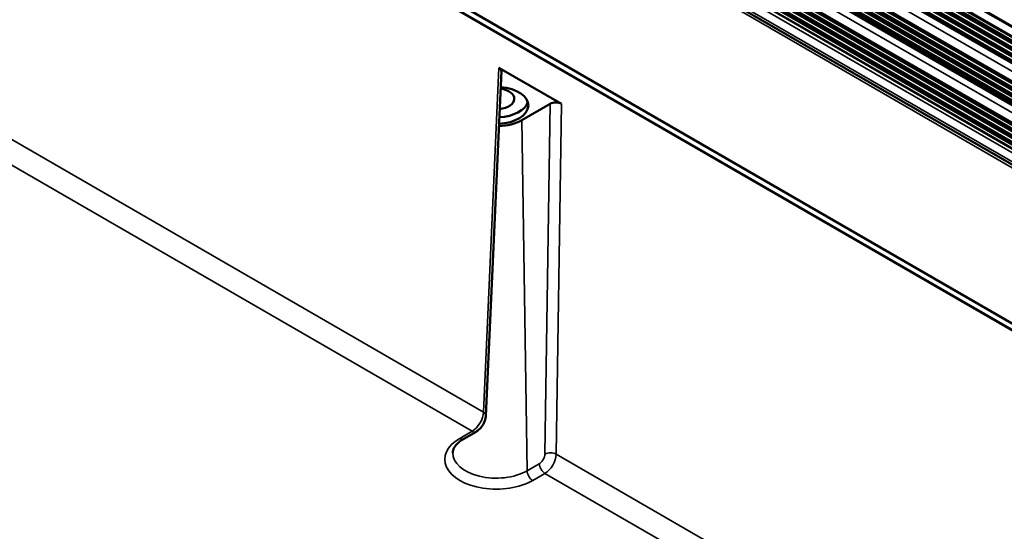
# Model space of a CAD drawing. Header units: millimetres. Extents: x 75 to 4764, y 75 to 3163.
# Tile 20 of 198: x 572 to 695, y 946 to 1010. Entities that reach past the tile are written whole.
import ezdxf

# ---------------------------------------------------------------- set-up
doc = ezdxf.new("R2010")
doc.units = ezdxf.units.MM
doc.header["$LTSCALE"] = 15
doc.layers.add('Visible (ISO)', color=7, linetype='Continuous', lineweight=50)
doc.layers.add('Visible Narrow (ISO)', color=7, linetype='Continuous', lineweight=35)

msp = doc.modelspace()

# ---------------------------------------------------------------- linework, layer by layer
at = {"layer": 'Visible (ISO)'}
for p, q in [((248.191, 1267.548), (958.015, 857.731)), ((957.125, 853.682), (247.755, 1263.237)), ((956.151, 849.084), (247.141, 1258.431)), ((420.081, 1151.128), (780.769, 942.885)), ((783.338, 920.813), (415.378, 1133.254)), ((784.045, 921.221), (416.085, 1133.663)), ((416.085, 1132.818), (783.995, 920.404)), ((632.09, 1003.882), (639.868, 999.391)), ((630.454, 960.571), (632.383, 1003.459)), ((634.935, 997.36), (638.454, 999.391)), ((627.71, 957.68), (629.237, 958.561))]:
    msp.add_line(p, q, dxfattribs=at)
for centre, major_axis, ratio, start_param, end_param in [((631.382, 1003.474), (1.001, 0), 0.5769986, 6.2570173, 7.0678224), ((631.753, 999.197), (4, 0), 0.5773503, 4.7960598, 7.7184001), ((631.753, 1000.013), (2.25, 0), 0.5773503, 4.8988402, 7.6156196), ((631.753, 1000.013), (4, 0), 0.5773503, 4.8052956, 6.1054747), ((639.161, 998.983), (1, 0), 0.5777019, 0.7852451, 2.3554324), ((631.753, 999.197), (4.5, 0), 0.5773503, 4.783838, 5.4977871), ((629.455, 960.616), (0.999, -0.045), 0.5668346, 6.2831147, 6.2831283)]:
    msp.add_ellipse(centre, major_axis=major_axis, ratio=ratio, start_param=start_param, end_param=end_param, dxfattribs=at)
for points, knots in [([(630.454, 960.571), (630.444, 960.352), (630.398, 960.129), (630.248, 959.705), (630.144, 959.5), (629.898, 959.133), (629.756, 958.967), (629.486, 958.725), (629.365, 958.635), (629.237, 958.561)], [0, 0, 0, 0, 0.06941389, 0.06941389, 0.1368453, 0.1368453, 0.20185176, 0.20185176, 0.24875783, 0.24875783, 0.24875783, 0.24875783]), ([(627.71, 957.68), (627.514, 957.567), (627.339, 957.448), (627.031, 957.204), (626.899, 957.08), (626.679, 956.834), (626.591, 956.712), (626.456, 956.478), (626.409, 956.366), (626.346, 956.151), (626.331, 956.049), (626.328, 955.947)], [0, 0, 0, 0, 0.15461105, 0.15461105, 0.3092221, 0.3092221, 0.46383315, 0.46383315, 0.6184442, 0.6184442, 0.77305526, 0.77305526, 0.77305526, 0.77305526])]:
    msp.add_open_spline(points, degree=3, knots=knots, dxfattribs=at)
at = {"layer": 'Visible Narrow (ISO)'}
for p, q in [((248.201, 1267.652), (955.629, 859.218)), ((248.071, 1266.296), (957.357, 856.789)), ((248.085, 1266.443), (957.502, 856.86)), ((248.087, 1266.462), (957.561, 856.846)), ((247.957, 1265.163), (956.433, 856.125)), ((247.995, 1265.535), (956.659, 856.387)), ((248.009, 1265.672), (956.784, 856.46)), ((248.022, 1265.802), (957.015, 856.465)), ((248.035, 1265.94), (957.14, 856.538)), ((247.835, 1263.984), (955.245, 855.561)), ((247.85, 1264.12), (955.369, 855.633)), ((247.863, 1264.251), (955.601, 855.639)), ((247.878, 1264.388), (955.726, 855.712)), ((247.916, 1264.757), (955.951, 855.973)), ((247.93, 1264.895), (956.076, 856.046)), ((247.943, 1265.026), (956.308, 856.052)), ((247.767, 1263.346), (954.663, 855.22)), ((247.781, 1263.473), (954.89, 855.223)), ((247.795, 1263.609), (955.014, 855.296)), ((956.878, 852.843), (247.654, 1262.313)), ((954.833, 851.792), (247.407, 1260.225)), ((955.064, 851.797), (247.424, 1260.353)), ((955.189, 851.87), (247.441, 1260.488)), ((955.415, 852.132), (247.487, 1260.855)), ((955.54, 852.206), (247.504, 1260.991)), ((955.771, 852.21), (247.519, 1261.12)), ((955.833, 852.23), (247.525, 1261.172)), ((953.774, 851.044), (247.226, 1258.97)), ((954.001, 851.306), (247.281, 1259.331)), ((954.126, 851.379), (247.301, 1259.465)), ((954.357, 851.384), (247.319, 1259.592)), ((954.481, 851.457), (247.339, 1259.726)), ((954.708, 851.719), (247.389, 1260.09)), ((953.294, 850.893), (247.164, 1258.577)), ((953.419, 850.966), (247.186, 1258.71)), ((953.65, 850.971), (247.206, 1258.836)), ((955.904, 848.244), (246.988, 1257.537)), ((953.735, 847.12), (246.575, 1255.399)), ((953.86, 847.194), (246.601, 1255.529)), ((954.09, 847.198), (246.626, 1255.653)), ((954.215, 847.271), (246.652, 1255.783)), ((954.442, 847.534), (246.722, 1256.136)), ((954.567, 847.607), (246.748, 1256.266)), ((954.797, 847.611), (246.772, 1256.39)), ((954.86, 847.631), (246.782, 1256.44)), ((952.445, 846.367), (246.299, 1254.061)), ((952.676, 846.372), (246.324, 1254.184)), ((952.801, 846.445), (246.352, 1254.314)), ((953.028, 846.707), (246.425, 1254.665)), ((953.152, 846.78), (246.451, 1254.794)), ((953.383, 846.785), (246.477, 1254.918)), ((953.508, 846.858), (246.503, 1255.048)), ((246.087, 1253.073), (951.825, 845.615)), ((246.18, 1253.504), (952.033, 845.98)), ((952.094, 846.032), (246.197, 1253.582)), ((952.321, 846.294), (246.271, 1253.932)), ((245.868, 1252.075), (951.825, 844.491)), ((420.288, 1150.642), (780.976, 942.398)), ((630.162, 960.996), (632.09, 1003.882)), ((638.454, 999.391), (637.811, 955.778)), ((639.868, 999.391), (639.225, 955.763)), ((567.1, 997.405), (630.162, 960.996)), ((634.935, 997.36), (635.59, 953.693)), ((628.737, 958.611), (565.699, 995.006)), ((627.21, 957.729), (628.737, 958.611)), ((639.225, 955.763), (702.994, 918.946)), ((637.116, 954.575), (635.59, 953.693)), ((637.823, 953.364), (636.297, 952.483)), ((701.569, 916.561), (637.823, 953.364))]:
    msp.add_line(p, q, dxfattribs=at)
for centre, major_axis, ratio, start_param, end_param in [((628.749, 960.236), (1.013, 1.724), 0.5722896, 3.9313307, 5.4672303), ((629.455, 960.616), (0.999, -0.045), 0.5668346, 0, 0.8108051), ((628.737, 959.427), (0.5, -0.866), 0.5773503, 5.4977871, 6.2831876), ((631.753, 955.106), (-6.425, 0), 0.5773503, 5.4977871, 8.6393798), ((627.21, 958.546), (0.5, -0.866), 0.5773503, 5.4977871, 6.2831853), ((631.753, 955.908), (-5.425, 0), 0.5773503, 6.2708424, 8.6393798), ((638.518, 955.384), (-1, 0.015), 0.5466946, 3.9355817, 5.5057689), ((637.811, 955.004), (-0.987, -1.74), 0.5823657, 0.7810145, 2.3169058), ((636.297, 953.299), (-0.5, 0.866), 0.5773503, 0.8028515, 2.3561945), ((637.823, 954.181), (-0.5, 0.866), 0.5773503, 0.8028515, 2.3561945)]:
    msp.add_ellipse(centre, major_axis=major_axis, ratio=ratio, start_param=start_param, end_param=end_param, dxfattribs=at)
msp.add_open_spline([(637.811, 955.778), (637.811, 955.743), (637.808, 955.708), (637.804, 955.672), (637.8, 955.636), (637.794, 955.599), (637.787, 955.561), (637.779, 955.522), (637.769, 955.482), (637.756, 955.44), (637.744, 955.398), (637.729, 955.355), (637.711, 955.309), (637.692, 955.263), (637.67, 955.214), (637.646, 955.166), (637.621, 955.117), (637.593, 955.07), (637.566, 955.027), (637.538, 954.983), (637.511, 954.945), (637.484, 954.91), (637.457, 954.875), (637.431, 954.844), (637.405, 954.814), (637.379, 954.785), (637.352, 954.757), (637.323, 954.73), (637.294, 954.703), (637.264, 954.677), (637.23, 954.651), (637.196, 954.625), (637.158, 954.599), (637.116, 954.575)], degree=3, knots=[0, 0, 0, 0, 0.0909091, 0.0909091, 0.0909091, 0.1818182, 0.1818182, 0.1818182, 0.2727273, 0.2727273, 0.2727273, 0.3636364, 0.3636364, 0.3636364, 0.4545455, 0.4545455, 0.4545455, 0.5454545, 0.5454545, 0.5454545, 0.6363636, 0.6363636, 0.6363636, 0.7272727, 0.7272727, 0.7272727, 0.8181818, 0.8181818, 0.8181818, 0.9090909, 0.9090909, 0.9090909, 1, 1, 1, 1], dxfattribs=at)

doc.saveas('drawing.dxf')
